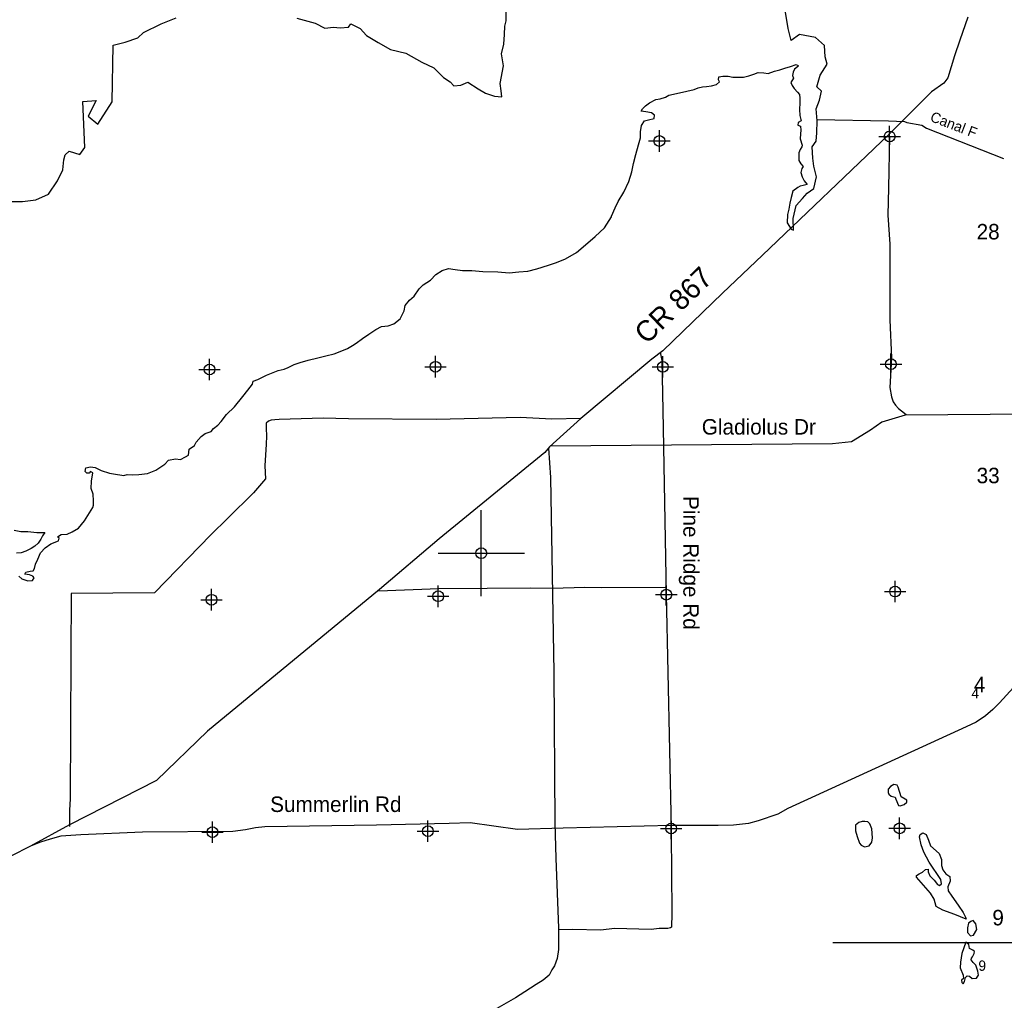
# Model space of a CAD drawing. Extents: x 164447 to 260447, y 765761 to 829592.
# Tile 3 of 16: x 179013 to 201872, y 782227 to 804994. Entities that reach past the tile are written whole.
import ezdxf
from ezdxf.enums import TextEntityAlignment as Align

# ---------------------------------------------------------------- set-up
doc = ezdxf.new("R2010")
doc.units = 0
doc.header["$LTSCALE"] = 800
doc.header["$PDMODE"] = 34
doc.header["$PDSIZE"] = 250
doc.linetypes.add('DASHED', pattern=[0])
doc.linetypes.add('STREAM', pattern=[0])
doc.layers.get('0').update_dxf_attribs({"linetype": 'CONTINUOUS'})
for name, color, linetype in [('MAJROADS', 9, 'CONTINUOUS'), ('SEC', 2, 'CONTINUOUS'), ('TEXT', 7, 'CONTINUOUS'), ('TRUNKS', 5, 'STREAM'), ('WATER', 4, 'CONTINUOUS')]:
    doc.layers.add(name, color=color, linetype=linetype)

# ---------------------------------------------------------------- blocks, each defined once
blk = doc.blocks.new('TICK')
at = {"color": 0}
for points in [[(500, 0), (500, 1000)], [(0, 500), (1000, 500)]]:
    blk.add_lwpolyline(points, dxfattribs=at)
blk.add_point((500, 500), dxfattribs=at)

msp = doc.modelspace()

# ---------------------------------------------------------------- linework, layer by layer
at = {"layer": 'MAJROADS', "color": 0}
for points in [[(201024.864683, 805049.030939), (200836.628556, 804522.506481), (200716.600223, 804154.690708), (200562.004254, 803644.677168), (200468.906418, 803519.670472), (200182.532261, 803320.673803), (199625.367386, 802763.35346), (199194.816838, 802330.792486), (196258.044578, 799528.545502), (195329.786833, 798647.159962), (193945.655676, 797308.261574), (193692.798011, 797109.017577), (192040.287583, 795738.58132), (191314.736427, 795073.569016), (191204.880345, 794948.685984), (188751.592148, 792938.93128), (187368.69763, 791767.615357), (187368.69763, 791767.615357)], [(199210.457528, 802283.688424), (199184.74478, 801090.072985), (199171.557852, 800453.379086), (199216.76653, 799782.72876), (199211.858148, 798023.20489), (199255.485067, 797143.094968), (199227.1864, 796724.365588), (199216.783366, 796456.320577), (199257.030257, 796238.166246), (199289.658008, 796120.615792), (199347.737262, 796044.767445), (199414.194899, 795968.855828), (199489.157462, 795909.637709), (199597.443748, 795825.031357)], [(193880.757097, 797273.936692), (193917.695338, 797082.857553), (193942.477569, 795926.387506), (194025.16064, 791645.952664), (194138.167844, 786216.068602), (194145.28102, 785057.472516), (194157.102703, 784403.832038), (194155.267864, 784160.858908), (194145.750614, 784010.111269), (194145.117911, 783926.327431), (194119.856219, 783909.760475), (194061.080992, 783893.446599), (193859.99978, 783894.965087), (193675.485526, 783871.221882), (192821.016918, 783894.432222), (192502.321982, 783854.944575), (191848.871315, 783868.258043), (191522.051076, 783862.347202)], [(192040.287583, 795738.58132), (191367.419796, 795719.614403), (190630.348736, 795758.792946), (188686.032183, 795715.073157), (186650.000083, 795730.712449), (186055.174404, 795743.660687), (185041.025925, 795709.554489), (184940.41677, 795701.948067), (184848.186349, 795694.277286), (184789.342141, 795669.591602), (184738.747947, 795628.084092), (184738.361792, 795577.811695), (184737.846918, 795510.781831), (184744.809748, 795326.385348), (184735.015112, 795142.117583), (184706.017359, 794639.586685), (184720.457893, 794337.823582), (184441.449697, 794013.176852), (183841.990154, 793422.85632), (183453.543556, 793032.016397), (182144.413758, 791684.637344), (180208.733375, 791674.368127), (180197.663588, 790233.226064), (180193.170475, 788557.41512), (180188.87044, 786906.740375), (180170.053479, 786638.74964), (180168.508857, 786437.66005), (180167.47911, 786303.600323), (180167.157314, 786261.706659)], [(204509.492269, 795850.046188), (199572.636659, 795812.421605), (199031.367607, 795650.05777), (198765.68952, 795466.898183), (198323.177828, 795189.609303), (197887.045659, 795146.088299), (191336.645253, 795093.649804)], [(191290.284534, 795045.772408), (191333.220499, 794362.486764), (191416.351902, 789837.273723), (191440.238484, 786343.108053), (191459.236414, 785530.215013), (191522.367428, 783904.239121), (191518.634479, 783409.914476), (191491.91757, 783200.644692), (191431.940206, 783025.141524), (191364.217162, 782933.485465), (191304.619421, 782808.2526), (191169.679496, 782691.967552), (191001.352576, 782592.692352), (190740.357271, 782427.086056), (190521.443697, 782286.298559), (190092.248013, 782038.173831)], [(187368.69763, 791767.615357), (183372.834948, 788474.529867), (182188.628117, 787331.349481), (180167.47911, 786303.600323)], [(187353.60345, 791734.165954), (188741.442872, 791784.61177), (189864.272843, 791792.890316), (190878.183825, 791801.991375), (191380.886853, 791798.195156), (192135.131207, 791817.635979), (192512.158478, 791814.788815), (193995.258953, 791820.346737)], [(202088.139611, 789492.578014), (201762.058999, 789137.533322), (201602.336472, 788978.55765), (201438.278908, 788832.689396), (201221.832599, 788686.943912), (200983.644609, 788578.358277), (196847.016548, 786682.40122), (196613.143132, 786551.97671), (196158.739029, 786395.874488), (195935.943629, 786335.276062), (195586.588135, 786294.620111), (195230.755663, 786284.539607), (194134.952629, 786284.924699), (191628.870856, 786225.311304), (190570.094668, 786190.683603), (189474.654831, 786346.052066), (188985.652286, 786329.735012), (187296.028292, 786296.585676), (184704.860848, 786256.817564), (184486.523255, 786235.500465), (184255.021975, 786185.836822), (183960.243206, 786147.235849), (181864.642246, 786130.318037), (180432.539979, 786072.55357), (179969.695999, 786040.89508), (179720.675534, 785967.260852), (179500.042537, 785897.925852), (179266.250969, 785802.427173), (178805.124347, 785572.122909)], [(180167.47911, 786303.600323), (179266.250969, 785802.427173)]]:
    msp.add_lwpolyline(points, dxfattribs=at)
at = {"layer": 'MAJROADS', "color": 0, "linetype": 'DASHED'}
msp.add_lwpolyline([(211070.100896, 783564.458183), (197888.870672, 783564.458183)], dxfattribs=at)
at = {"layer": 'SEC', "color": 0}
for p in [(193864.401472, 802178.605447), (199210.457533, 802283.688453), (183421.164954, 796872.959254), (188666.45487, 796936.695837), (193944.894574, 796933.224719), (199240.454047, 796996.688864), (188729.737391, 791607.623326), (194025.160645, 791645.952693), (199337.522043, 791717.704286), (183467.600144, 791527.221037), (183488.628117, 786131.349481), (188490.721477, 786154.511545), (194138.167848, 786216.068631), (199441.787737, 786220.839554)]:
    msp.add_point(p, dxfattribs=at)
at = {"layer": 'TRUNKS', "color": 0}
msp.add_lwpolyline([(197523.515007, 802676.169421), (199180.955202, 802647.664688), (199554.296994, 802631.408642), (199608.955611, 802605.389732), (199960.609092, 802545.403968), (200067.806929, 802473.712491), (201855.745088, 801774.394722)], dxfattribs=at)
at = {"layer": 'WATER', "color": 0}
for points in [[(178993.029731, 792071.716651), (179059.623118, 792012.668956), (179134.809358, 791987.055738), (179201.678313, 791969.870032), (179310.5746, 791977.525951), (179352.822386, 792035.857167), (179319.608363, 792077.939612), (179244.422123, 792103.552829), (179135.691178, 792121.014104), (179152.766656, 792171.138264), (179253.345659, 792187.221695), (179328.752354, 792195.098069), (179354.255344, 792253.539513), (179380.033903, 792353.842946), (179431.039883, 792470.725834), (179498.956001, 792612.615688), (179608.568766, 792729.112779), (179734.8161, 792828.754848), (179911.077366, 792894.576641), (179928.207958, 792953.073199), (179894.938822, 792986.783246), (179979.048597, 793044.838893), (180113.062077, 793052.329471), (180230.606331, 793101.792265), (180381.915744, 793192.896594), (180516.976386, 793359.462732), (180593.154674, 793484.552676), (180711.580748, 793667.973837), (180728.71134, 793726.470395), (180729.372705, 793826.93917), (180721.992355, 793977.697446), (180672.639788, 794111.986495), (180682.114462, 794279.379339), (180708.499272, 794471.779149), (180658.48534, 794505.599424), (180624.72018, 794463.957889), (180574.485792, 794464.288572), (180532.899372, 794506.42613), (180550.195305, 794590.039882), (180659.201819, 794614.440596), (180767.932764, 794596.979321), (180901.450221, 794529.118318), (181102.001974, 794469.188802), (181193.988123, 794451.837755), (181428.139695, 794408.432579), (181512.029016, 794432.998635), (181629.187472, 794423.854644), (181779.945748, 794431.234994), (181981.048639, 794455.029457), (182174.164929, 794537.48582), (182384.411811, 794678.438739), (182468.742041, 794769.983979), (182628.038056, 794802.426408), (182745.141399, 794784.91002), (182862.740766, 794842.745212), (182929.995518, 794884.166291), (182947.677248, 795026.386828), (183073.814355, 795109.2841), (183107.79997, 795184.415226), (183225.895361, 795317.602), (183318.432648, 795383.974932), (183461.094095, 795433.272385), (183511.769393, 795499.920885), (183612.789306, 795582.983499), (183688.692024, 795666.211454), (183815.325155, 795824.460307), (184000.730412, 796007.440558), (184194.893863, 796248.97248), (184313.044368, 796390.531652), (184414.450077, 796532.201051), (184431.635783, 796599.070006), (184540.752524, 796640.215517), (184742.351439, 796739.361561), (185010.984651, 796846.439093), (185153.53587, 796878.99175), (185245.907816, 796920.247488), (185388.679491, 796986.289737), (185522.96854, 797035.642304), (185707.54709, 797093.036586), (185933.932516, 797141.782902), (186118.455952, 797190.804786), (186311.351787, 797239.771556), (186454.013234, 797289.06901), (186621.957216, 797363.318315), (186739.611696, 797429.525906), (186823.721472, 797487.581553), (186975.141113, 797595.430678), (187118.133243, 797694.962518), (187277.925282, 797802.756529), (187412.324558, 797868.853892), (187571.510346, 797884.551526), (187697.426997, 797933.959207), (187848.901752, 798050.180729), (187942.210632, 798233.767232), (187959.782135, 798359.242973), (188061.077616, 798484.167576), (188170.52504, 798575.547474), (188288.840887, 798742.223839), (188381.598629, 798842.086362), (188549.763066, 798949.825259), (188676.175741, 799074.584521), (188819.167871, 799174.116361), (188970.146602, 799214.986303), (189120.739536, 799197.249459), (189296.394551, 799170.974876), (189514.076896, 799169.541918), (189765.138606, 799151.143709), (190116.724204, 799140.456532), (190376.103197, 799113.630812), (190602.323282, 799137.259933), (190811.743457, 799152.626885), (191021.439201, 799209.855826), (191289.907071, 799291.816164), (191474.540735, 799357.582844), (191684.401821, 799439.928978), (191936.565806, 799588.978727), (192147.033142, 799763.421239), (192374.410616, 799962.870716), (192593.415692, 800162.375308), (192754.19978, 800420.872481), (192754.254893, 800429.244879), (192839.301603, 800629.63129), (192907.21772, 800771.521145), (193042.609045, 800988.321669), (193153.103631, 801238.777127), (193221.570886, 801464.39096), (193264.700493, 801656.680543), (193316.312724, 801865.659808), (193376.407582, 802091.328755), (193427.689131, 802250.073632), (193428.626065, 802392.404397), (193446.307795, 802534.624933), (193522.375855, 802642.970082), (193614.637573, 802667.481024), (193740.443997, 802700.143909), (193749.312419, 802775.440376), (193682.719032, 802834.488072), (193548.870893, 802852.114688), (193440.139948, 802869.575963), (193474.015336, 802927.962293), (193541.43543, 802994.500566), (193633.972717, 803060.873498), (193785.227017, 803143.605429), (193885.806019, 803159.688859), (194003.240045, 803192.406858), (194087.294706, 803242.090108), (194263.390631, 803282.794708), (194498.148455, 803331.48591), (194674.24438, 803372.19051), (194766.616326, 803413.446248), (194867.250442, 803437.902076), (194959.401932, 803445.668222), (195076.725731, 803461.641425), (195194.104642, 803485.987026), (195261.524736, 803552.525299), (195236.683111, 803594.55263), (195245.551533, 803669.849097), (195337.758137, 803685.987642), (195463.344106, 803685.160935), (195572.019937, 803659.327262), (195714.350702, 803658.390328), (195814.819476, 803657.728963), (195940.6259, 803690.391847), (196058.115039, 803731.482244), (196158.804269, 803764.31047), (196292.762636, 803763.42865), (196393.121183, 803746.022489), (196535.78263, 803795.319942), (196661.589053, 803827.982827), (196779.078193, 803869.073224), (196904.93973, 803910.108506), (197039.173666, 803951.088675), (197097.61511, 803925.585685), (197072.332575, 803900.633833), (197004.967595, 803842.467958), (196971.037093, 803775.70923), (196953.796273, 803700.467876), (196978.472557, 803633.323352), (196919.204406, 803533.240373), (196943.88069, 803466.095849), (196993.674167, 803398.785983), (197068.47461, 803314.56598), (197118.323201, 803255.628512), (197126.144461, 803171.849419), (197125.427982, 803063.008247), (197116.063536, 802912.360198), (197123.499, 802769.97432), (197156.161885, 802644.167897), (197088.962247, 802611.119215), (197080.148938, 802544.195146), (197138.590382, 802518.692156), (197146.356529, 802426.540665), (197137.432993, 802342.8718), (197136.6614, 802225.658229), (197177.586456, 802083.051896), (197168.938489, 802041.24502), (197135.063101, 801982.85869), (197101.022371, 801899.355166), (197099.864982, 801723.53481), (197149.603345, 801647.852547), (197199.451936, 801588.915079), (197174.00406, 801538.846032), (197148.280615, 801446.914997), (197181.108841, 801346.225767), (197222.364579, 801253.853821), (197297.165022, 801169.633818), (197204.903304, 801145.122876), (197129.441495, 801128.874104), (197078.986653, 801095.715195), (196961.221945, 801012.762809), (196926.740305, 800862.280102), (196892.424007, 800736.914589), (196866.369879, 800594.749166), (196840.425978, 800469.328539), (196830.785964, 800276.818501), (196921.945406, 800133.881485), (196976.210071, 800110.947876), (196969.323395, 800378.9365), (197037.981269, 800679.999813), (197189.627813, 800846.627504), (197299.12967, 800963.248306), (197450.451039, 801071.263647), (197510.596358, 801347.253835), (197453.331164, 801590.401603), (197429.280019, 801783.124399), (197413.973697, 802042.786284), (197506.822076, 802176.246379), (197516.263703, 802368.78336), (197526.169866, 802645.05227), (197502.583257, 802921.506994), (197579.05688, 803122.04554), (197630.457378, 803331.096638), (197522.163315, 803432.17885), (197599.05502, 803708.07613), (197759.539293, 803958.389296), (197710.275663, 804134.505067), (197694.96934, 804394.166952), (197486.661499, 804579.538536), (197118.612644, 804648.568038), (196925.239497, 804507.292194), (196851.460185, 804792.398833), (196794.938249, 805169.517686)], [(185451.315497, 805027.233073), (185869.385145, 804915.521692), (186094.748738, 804796.732578), (186295.943762, 804820.506001), (186454.97619, 804802.681321), (186647.738694, 804818.135123), (186698.559608, 804901.557124), (186915.60358, 804791.200531), (187065.300297, 804631.039114), (187332.205542, 804461.711334), (187624.295446, 804300.590276), (187975.525884, 804214.4587), (188351.094239, 804010.892799), (188626.601351, 803875.012849), (188851.28755, 803655.710898), (189009.755483, 803554.12552), (189092.895237, 803461.424258), (189252.153463, 803477.103857), (189420.126455, 803542.983427), (189653.64032, 803390.633585), (189828.860392, 803288.935308), (190037.810542, 803220.515513), (190205.21904, 803202.634384), (190189.426541, 803345.14047), (190165.427321, 803512.831215), (190243.577973, 803922.750591), (190195.184387, 804199.499592), (190255.341011, 804425.258331), (190265.241216, 804651.355766), (190274.915624, 804843.948923), (190309.266645, 804969.364172), (190310.90368, 805212.270197)], [(178788.509621, 800775.017232), (179081.672065, 800773.041501), (179391.868896, 800812.833219), (179685.934531, 800944.874605), (179889.048837, 801253.434401), (180016.439818, 801512.245824), (180034.716093, 801738.28681), (180069.010665, 801855.32599), (180161.711928, 801938.465744), (180412.485977, 801861.387631), (180522.503874, 802028.175185), (180479.416538, 803092.274749), (180789.50047, 803115.314328), (180602.799606, 802756.385214), (180827.711603, 802570.587542), (181157.878193, 803087.702342), (181183.492899, 804402.632405), (181460.411249, 804476.154201), (181754.251086, 804574.691308), (181889.114945, 804699.429164), (182300.897154, 804897.688815), (182645.275657, 805037.767574)], [(178882.870724, 793144.155175), (179041.725829, 793109.618422), (179200.801389, 793108.57126), (179410.001109, 793090.44862), (179594.193863, 793089.236117), (179543.463451, 793014.215218), (179501.050324, 792930.766808), (179441.837287, 792839.056228), (179366.044796, 792772.573069), (179281.93502, 792714.517421), (179155.963256, 792656.737342), (179046.846514, 792615.591832), (178937.950228, 792607.935913)]]:
    msp.add_lwpolyline(points, dxfattribs=at)
for points in [[(199386.671522, 787220.822637), (199308.149018, 787240.739684), (199227.196353, 787188.62348), (199174.59342, 787127.677719), (199176.514388, 787051.263386), (199193.844024, 787011.908533), (199248.278067, 786970.243328), (199335.510317, 786943.747171), (199352.81, 786895.660106), (199415.616824, 786749.17842), (199457.064872, 786740.303935), (199544.50679, 786774.933253), (199608.01001, 786831.475467), (199608.152284, 786872.953468), (199571.122758, 786897.094346), (199479.61426, 786949.802113), (199408.344798, 787174.903649)], [(198415.932457, 786160.993213), (198452.602554, 786032.065806), (198508.822779, 785874.69132), (198545.784912, 785830.902968), (198628.606128, 785791.32347), (198731.291975, 785814.985108), (198799.243669, 785895.525926), (198810.525851, 786002.458067), (198795.940878, 786205.534385), (198752.676695, 786321.385941), (198704.806786, 786367.394786), (198634.994028, 786380.732723), (198573.861065, 786378.759338), (198497.379339, 786357.190895), (198418.579774, 786296.334992)], [(200984.933243, 784111.002948), (200725.51689, 784218.863618), (200442.064493, 784320.257498), (200289.550329, 784408.103775), (200242.099755, 784576.363572), (200161.798558, 784714.172953), (199944.339446, 784961.606721), (199831.240041, 785084.247054), (199831.382315, 785125.725056), (199892.635089, 785162.627284), (199975.740854, 785206.003789), (200041.427127, 785262.538515), (200106.94866, 785271.046082), (200102.365399, 785207.75253), (200145.704464, 785113.731502), (200241.429305, 785017.347705), (200319.659772, 784912.291603), (200369.795102, 784890.288849), (200413.590943, 784929.434035), (200398.661516, 785032.089929), (200129.340797, 785434.700154), (200005.700534, 785666.530563), (199940.800516, 785839.21637), (199899.951517, 786022.735071), (199917.61063, 786079.434536), (199983.222021, 786114.138736), (200055.14295, 786078.962784), (200109.26998, 785947.792419), (200159.015928, 785812.270925), (200361.425803, 785632.564208), (200411.164263, 785494.859661), (200417.241669, 785357.304876), (200447.459952, 785256.779618), (200514.812597, 785162.67622), (200608.489171, 785105.594861), (200614.663923, 784996.419761), (200563.981959, 784859.059668), (200572.414645, 784771.707608), (200650.577718, 784647.004031), (200800.482006, 784434.731238), (200917.797754, 784268.414874), (200967.63356, 784159.090013)], [(201039.180083, 784014.761426), (201014.807073, 783910.057266), (201016.608231, 783798.71409), (201086.211321, 783724.250678), (201158.304477, 783739.284939), (201232.992533, 783874.37961), (201207.245188, 784005.452629), (201150.732926, 784077.68806), (201096.096703, 784060.410841)], [(200976.542005, 783573.994448), (200888.321322, 783312.32765), (200852.703571, 783111.606611), (200847.895666, 782982.821478), (200914.978737, 782810.128183), (200921.265811, 782733.698874), (200881.851052, 782698.904817), (200886.014978, 782639.947418), (200920.846476, 782611.447923), (200945.032283, 782661.575766), (200971.565881, 782759.72328), (201010.988127, 782796.700389), (201061.160899, 782785.612899), (201126.487741, 782737.361096), (201224.747577, 782743.573288), (201275.197409, 782813.258747), (201258.047489, 782905.006866), (201208.316517, 783044.894466), (201151.759326, 783104.03158), (201103.949323, 783167.504847), (201108.435238, 783202.418714), (201136.934733, 783237.250211), (201174.308714, 783313.529758), (201181.007634, 783357.168347), (201144.000572, 783387.858383), (201065.560438, 783431.78901), (201046.234953, 783525.727669)]]:
    msp.add_lwpolyline(points, close=True, dxfattribs=at)

# ---------------------------------------------------------------- block references
at = {"color": 0, "xscale": 2, "yscale": 2, "zscale": 2}
msp.add_blockref('TICK', (188729.737386, 791607.623297), dxfattribs=at)

# ---------------------------------------------------------------- texts
at = {"layer": 'MAJROADS', "color": 0}
for s, height, rotation, p in [('CR 867', 480, 44, (193571.616936, 797438.568258)), ('Pine Ridge Rd', 360, 270, (194420.204959, 793935.491494))]:
    msp.add_text(s, height=height, rotation=rotation, dxfattribs=at).set_placement(p)
for s, p in [('Gladiolus Dr', (194848.75891, 795361.727727)), ('Summerlin Rd', (184827.97268, 786599.631806))]:
    msp.add_text(s, height=360, dxfattribs=at).set_placement(p)
at = {"layer": 'TEXT', "color": 0}
for s, p in [('28', (201229.406943, 799892.454911)), ('33', (201229.406943, 794231.967533)), ('4', (201165.894421, 789381.255348)), ('9', (201594.603946, 783966.876117))]:
    msp.add_text(s, height=360, dxfattribs=at).set_placement(p)
for s, p in [('4', (201196.398157, 789234.505301)), ('9', (201359.330546, 782912.728629))]:
    msp.add_text(s, height=240, dxfattribs=at).set_placement(p, align=Align.CENTER)
at = {"layer": 'TRUNKS', "color": 0}
msp.add_text('Canal F', height=240, rotation=339, dxfattribs=at).set_placement((200131.380555, 802646.159131))

doc.saveas('drawing.dxf')
